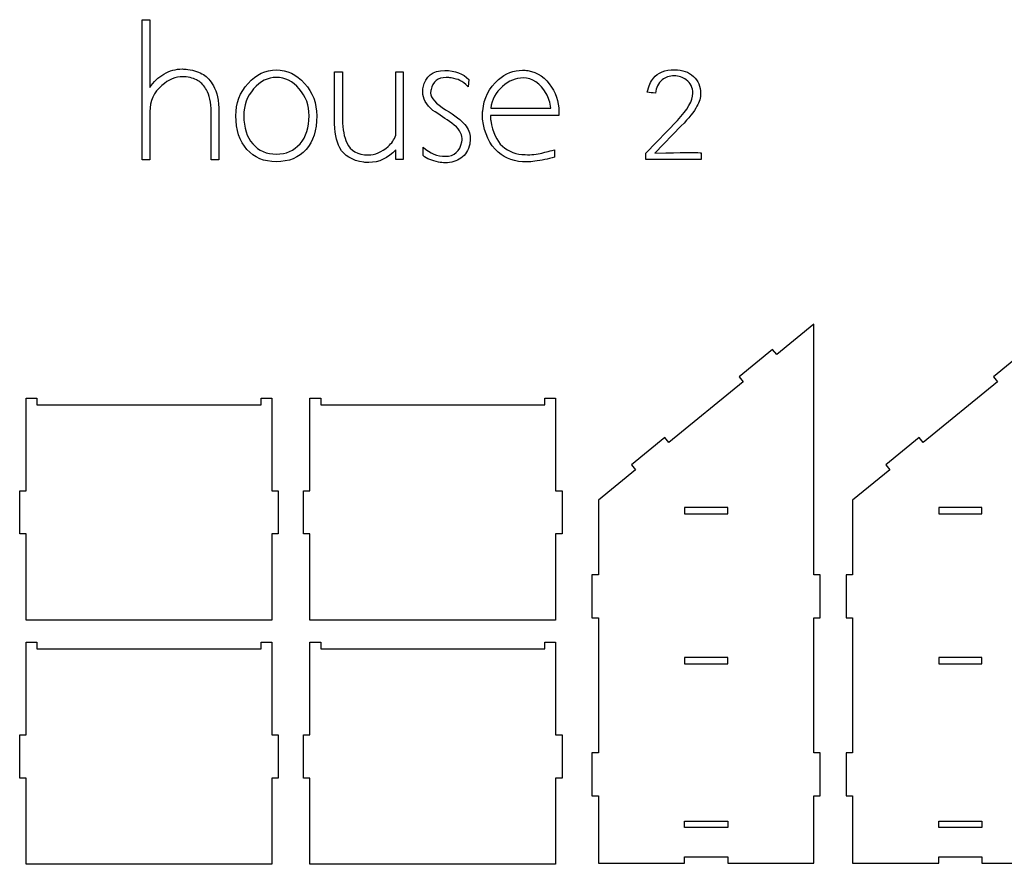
# Model space of a CAD drawing. Header units: centimetres. Extents: x -145 to 143, y -118 to 128.
# Tile 14 of 49: x -117 to -71, y -2 to 38. Entities that reach past the tile are written whole.
import ezdxf

# ---------------------------------------------------------------- set-up
doc = ezdxf.new("R2010")
doc.units = ezdxf.units.CM
doc.header["$MEASUREMENT"] = 0
doc.layers.add('Layer 1', color=7, linetype='Continuous')

msp = doc.modelspace()

# ---------------------------------------------------------------- linework, layer by layer
at = {"layer": 'Layer 1', "color": 250}
for points, knots in [([(-108.00253, 34.5523), (-108.13353, 34.7873), (-108.28753, 34.9603), (-108.46453, 35.0703), (-108.46453, 35.0703), (-108.64053, 35.1813), (-108.88453, 35.2593), (-109.19453, 35.3063), (-109.19453, 35.3063), (-109.27953, 35.3213), (-109.36153, 35.3283), (-109.44153, 35.3283), (-109.44153, 35.3283), (-109.73753, 35.3283), (-110.02453, 35.2483), (-110.30253, 35.0883), (-110.30253, 35.0883), (-110.55653, 34.9373), (-110.77253, 34.7333), (-110.95153, 34.4743), (-110.95153, 34.4743), (-110.95153, 34.4743), (-110.95153, 37.6143), (-110.95153, 37.6143), (-110.95153, 37.6143), (-110.95153, 37.6143), (-111.30453, 37.6143), (-111.30453, 37.6143), (-111.30453, 37.6143), (-111.30453, 37.6143), (-111.30453, 31.1153), (-111.30453, 31.1153), (-111.30453, 31.1153), (-111.30453, 31.1153), (-110.95153, 31.1153), (-110.95153, 31.1153), (-110.95153, 31.1153), (-110.95153, 31.1153), (-110.95153, 33.3523), (-110.95153, 33.3523), (-110.95153, 33.3523), (-110.95153, 33.8373), (-110.76353, 34.2413), (-110.38653, 34.5663), (-110.38653, 34.5663), (-110.08153, 34.8343), (-109.75853, 34.9683), (-109.42053, 34.9683), (-109.42053, 34.9683), (-109.36353, 34.9683), (-109.30953, 34.9653), (-109.25753, 34.9613), (-109.25753, 34.9613), (-109.00353, 34.9183), (-108.81253, 34.8543), (-108.68253, 34.7673), (-108.68253, 34.7673), (-108.55353, 34.6803), (-108.43253, 34.5423), (-108.31953, 34.3543), (-108.31953, 34.3543), (-108.17853, 34.1193), (-108.10753, 33.7753), (-108.10753, 33.3243), (-108.10753, 33.3243), (-108.10753, 33.3243), (-108.10753, 33.3243), (-108.10753, 33.3243), (-108.10753, 33.3243), (-108.10753, 33.3243), (-108.10753, 31.1153), (-108.10753, 31.1153), (-108.10753, 31.1153), (-108.10753, 31.1153), (-107.74153, 31.1153), (-107.74153, 31.1153), (-107.74153, 31.1153), (-107.74153, 31.1153), (-107.74153, 33.3243), (-107.74153, 33.3243), (-107.74153, 33.3243), (-107.74153, 33.3243), (-107.74153, 33.3243), (-107.74153, 33.3243), (-107.74153, 33.3243), (-107.74553, 33.8603), (-107.83253, 34.2693), (-108.00253, 34.5523)], [0, 0, 0, 0, 0.04347826, 0.04347826, 0.04347826, 0.04347826, 0.08695652, 0.08695652, 0.08695652, 0.08695652, 0.13043478, 0.13043478, 0.13043478, 0.13043478, 0.17391304, 0.17391304, 0.17391304, 0.17391304, 0.2173913, 0.2173913, 0.2173913, 0.2173913, 0.26086957, 0.26086957, 0.26086957, 0.26086957, 0.30434783, 0.30434783, 0.30434783, 0.30434783, 0.34782609, 0.34782609, 0.34782609, 0.34782609, 0.39130435, 0.39130435, 0.39130435, 0.39130435, 0.43478261, 0.43478261, 0.43478261, 0.43478261, 0.47826087, 0.47826087, 0.47826087, 0.47826087, 0.52173913, 0.52173913, 0.52173913, 0.52173913, 0.56521739, 0.56521739, 0.56521739, 0.56521739, 0.60869565, 0.60869565, 0.60869565, 0.60869565, 0.65217391, 0.65217391, 0.65217391, 0.65217391, 0.69565217, 0.69565217, 0.69565217, 0.69565217, 0.73913043, 0.73913043, 0.73913043, 0.73913043, 0.7826087, 0.7826087, 0.7826087, 0.7826087, 0.82608696, 0.82608696, 0.82608696, 0.82608696, 0.86956522, 0.86956522, 0.86956522, 0.86956522, 0.91304348, 0.91304348, 0.91304348, 0.91304348, 1, 1, 1, 1]), ([(-105.08153, 35.2853), (-105.57453, 35.2853), (-106.01153, 35.0763), (-106.38953, 34.6573), (-106.38953, 34.6573), (-106.76853, 34.2393), (-106.95753, 33.7383), (-106.95753, 33.1553), (-106.95753, 33.1553), (-106.95753, 32.4963), (-106.78653, 31.9763), (-106.44253, 31.5953), (-106.44253, 31.5953), (-106.09953, 31.2143), (-105.64553, 31.0243), (-105.08153, 31.0243), (-105.08153, 31.0243), (-104.49353, 31.0243), (-104.03353, 31.2123), (-103.70153, 31.5883), (-103.70153, 31.5883), (-103.37053, 31.9653), (-103.20453, 32.4873), (-103.20453, 33.1553), (-103.20453, 33.1553), (-103.20453, 33.7383), (-103.39253, 34.2393), (-103.76853, 34.6573), (-103.76853, 34.6573), (-104.14553, 35.0763), (-104.58253, 35.2853), (-105.08153, 35.2853)], [0, 0, 0, 0, 0.11111111, 0.11111111, 0.11111111, 0.11111111, 0.22222222, 0.22222222, 0.22222222, 0.22222222, 0.33333333, 0.33333333, 0.33333333, 0.33333333, 0.44444444, 0.44444444, 0.44444444, 0.44444444, 0.55555556, 0.55555556, 0.55555556, 0.55555556, 0.66666667, 0.66666667, 0.66666667, 0.66666667, 0.77777778, 0.77777778, 0.77777778, 0.77777778, 1, 1, 1, 1]), ([(-99.53553, 35.1943), (-99.53553, 35.1943), (-99.53553, 32.2583), (-99.53553, 32.2583), (-99.53553, 32.2583), (-99.61053, 32.0523), (-99.72853, 31.8773), (-99.88853, 31.7363), (-99.88853, 31.7363), (-100.18953, 31.4733), (-100.49953, 31.3413), (-100.81953, 31.3413), (-100.81953, 31.3413), (-101.30353, 31.3413), (-101.63353, 31.5273), (-101.80753, 31.8993), (-101.80753, 31.8993), (-101.93453, 32.1713), (-102.00253, 32.5313), (-102.01153, 32.9783), (-102.01153, 32.9783), (-102.01153, 32.9783), (-102.01153, 35.1943), (-102.01153, 35.1943), (-102.01153, 35.1943), (-102.01153, 35.1943), (-102.37853, 35.1943), (-102.37853, 35.1943), (-102.37853, 35.1943), (-102.37853, 35.1943), (-102.37853, 32.9853), (-102.37853, 32.9853), (-102.37853, 32.9853), (-102.37853, 32.4213), (-102.29653, 31.9813), (-102.13153, 31.6663), (-102.13153, 31.6663), (-101.93953, 31.3043), (-101.56953, 31.0833), (-101.02453, 31.0033), (-101.02453, 31.0033), (-100.94853, 30.9933), (-100.87153, 30.9883), (-100.79153, 30.9883), (-100.79153, 30.9883), (-100.31153, 30.9883), (-99.89253, 31.1863), (-99.53553, 31.5813), (-99.53553, 31.5813), (-99.53553, 31.5813), (-99.53553, 31.1233), (-99.53553, 31.1233), (-99.53553, 31.1233), (-99.53553, 31.1233), (-99.18953, 31.1233), (-99.18953, 31.1233), (-99.18953, 31.1233), (-99.18953, 31.1233), (-99.18953, 35.1943), (-99.18953, 35.1943), (-99.18953, 35.1943), (-99.18953, 35.1943), (-99.53553, 35.1943), (-99.53553, 35.1943)], [0, 0, 0, 0, 0.05882353, 0.05882353, 0.05882353, 0.05882353, 0.11764706, 0.11764706, 0.11764706, 0.11764706, 0.17647059, 0.17647059, 0.17647059, 0.17647059, 0.23529412, 0.23529412, 0.23529412, 0.23529412, 0.29411765, 0.29411765, 0.29411765, 0.29411765, 0.35294118, 0.35294118, 0.35294118, 0.35294118, 0.41176471, 0.41176471, 0.41176471, 0.41176471, 0.47058824, 0.47058824, 0.47058824, 0.47058824, 0.52941176, 0.52941176, 0.52941176, 0.52941176, 0.58823529, 0.58823529, 0.58823529, 0.58823529, 0.64705882, 0.64705882, 0.64705882, 0.64705882, 0.70588235, 0.70588235, 0.70588235, 0.70588235, 0.76470588, 0.76470588, 0.76470588, 0.76470588, 0.82352941, 0.82352941, 0.82352941, 0.82352941, 0.88235294, 0.88235294, 0.88235294, 0.88235294, 1, 1, 1, 1]), ([(-97.22153, 33.4373), (-97.68653, 33.7193), (-97.91953, 33.9783), (-97.91953, 34.2133), (-97.91953, 34.2133), (-97.91953, 34.2553), (-97.91253, 34.3073), (-97.89853, 34.3683), (-97.89853, 34.3683), (-97.82353, 34.7443), (-97.58853, 34.9333), (-97.19253, 34.9333), (-97.19253, 34.9333), (-97.12253, 34.9333), (-97.04453, 34.9253), (-96.96053, 34.9113), (-96.96053, 34.9113), (-96.78653, 34.8833), (-96.65453, 34.8463), (-96.56553, 34.7983), (-96.56553, 34.7983), (-96.45253, 34.7473), (-96.32253, 34.6483), (-96.17653, 34.5023), (-96.17653, 34.5023), (-96.17653, 34.5023), (-96.14153, 34.8343), (-96.14153, 34.8343), (-96.14153, 34.8343), (-96.41453, 35.1163), (-96.78853, 35.2573), (-97.26353, 35.2573), (-97.26353, 35.2573), (-97.82753, 35.2573), (-98.16153, 34.9943), (-98.26553, 34.4673), (-98.26553, 34.4673), (-98.27953, 34.3923), (-98.28653, 34.3213), (-98.28653, 34.2553), (-98.28653, 34.2553), (-98.28653, 33.9493), (-98.12853, 33.6673), (-97.81353, 33.4093), (-97.81353, 33.4093), (-97.51753, 33.2113), (-97.22353, 33.0133), (-96.93153, 32.8163), (-96.93153, 32.8163), (-96.61653, 32.5813), (-96.45953, 32.3413), (-96.45953, 32.0963), (-96.45953, 32.0963), (-96.45953, 32.0493), (-96.46353, 32.0023), (-96.47353, 31.9553), (-96.47353, 31.9553), (-96.55753, 31.5043), (-96.81153, 31.2783), (-97.23553, 31.2783), (-97.23553, 31.2783), (-97.60653, 31.2783), (-97.94753, 31.4173), (-98.25853, 31.6943), (-98.25853, 31.6943), (-98.25853, 31.6943), (-98.27253, 31.3063), (-98.27253, 31.3063), (-98.27253, 31.3063), (-98.08953, 31.1653), (-97.84953, 31.0663), (-97.55253, 31.0103), (-97.55253, 31.0103), (-97.44953, 30.9863), (-97.34553, 30.9743), (-97.24253, 30.9743), (-97.24253, 30.9743), (-96.95553, 30.9743), (-96.71353, 31.0473), (-96.51553, 31.1933), (-96.51553, 31.1933), (-96.29953, 31.3443), (-96.16253, 31.5603), (-96.10653, 31.8423), (-96.10653, 31.8423), (-96.08753, 31.9463), (-96.07853, 32.0403), (-96.07853, 32.1243), (-96.07853, 32.1243), (-96.07853, 32.3463), (-96.16053, 32.5523), (-96.32553, 32.7453), (-96.32553, 32.7453), (-96.48953, 32.9383), (-96.78853, 33.1693), (-97.22153, 33.4373)], [0, 0, 0, 0, 0.04, 0.04, 0.04, 0.04, 0.08, 0.08, 0.08, 0.08, 0.12, 0.12, 0.12, 0.12, 0.16, 0.16, 0.16, 0.16, 0.2, 0.2, 0.2, 0.2, 0.24, 0.24, 0.24, 0.24, 0.28, 0.28, 0.28, 0.28, 0.32, 0.32, 0.32, 0.32, 0.36, 0.36, 0.36, 0.36, 0.4, 0.4, 0.4, 0.4, 0.44, 0.44, 0.44, 0.44, 0.48, 0.48, 0.48, 0.48, 0.52, 0.52, 0.52, 0.52, 0.56, 0.56, 0.56, 0.56, 0.6, 0.6, 0.6, 0.6, 0.64, 0.64, 0.64, 0.64, 0.68, 0.68, 0.68, 0.68, 0.72, 0.72, 0.72, 0.72, 0.76, 0.76, 0.76, 0.76, 0.8, 0.8, 0.8, 0.8, 0.84, 0.84, 0.84, 0.84, 0.88, 0.88, 0.88, 0.88, 0.92, 0.92, 0.92, 0.92, 1, 1, 1, 1]), ([(-91.96453, 33.1623), (-91.94553, 33.6553), (-92.05853, 34.0983), (-92.30353, 34.4883), (-92.30353, 34.4883), (-92.57653, 34.9213), (-92.94353, 35.1753), (-93.40453, 35.2503), (-93.40453, 35.2503), (-93.48853, 35.2643), (-93.57153, 35.2713), (-93.65153, 35.2713), (-93.65153, 35.2713), (-94.06953, 35.2713), (-94.44353, 35.1253), (-94.77253, 34.8343), (-94.77253, 34.8343), (-95.21053, 34.4533), (-95.45253, 33.9713), (-95.49953, 33.3873), (-95.49953, 33.3873), (-95.50453, 33.3593), (-95.50653, 33.3293), (-95.50653, 33.2963), (-95.50653, 33.2963), (-95.50653, 33.2533), (-95.50653, 33.2023), (-95.50653, 33.1403), (-95.50653, 33.1403), (-95.50653, 33.1403), (-95.50653, 32.9923), (-95.50653, 32.9923), (-95.50653, 32.9923), (-95.42653, 32.3293), (-95.18653, 31.8213), (-94.78753, 31.4683), (-94.78753, 31.4683), (-94.43853, 31.1633), (-93.99453, 31.0123), (-93.45353, 31.0173), (-93.45353, 31.0173), (-93.33553, 31.0213), (-93.21353, 31.0313), (-93.08653, 31.0453), (-93.08653, 31.0453), (-92.77653, 31.0833), (-92.47053, 31.1463), (-92.16953, 31.2353), (-92.16953, 31.2353), (-92.16953, 31.2213), (-92.16953, 31.2503), (-92.16953, 31.3203), (-92.16953, 31.3203), (-92.16953, 31.3913), (-92.16953, 31.4783), (-92.16953, 31.5813), (-92.16953, 31.5813), (-92.47553, 31.4963), (-92.67053, 31.4453), (-92.75553, 31.4263), (-92.75553, 31.4263), (-92.98553, 31.3653), (-93.24453, 31.3413), (-93.53153, 31.3553), (-93.53153, 31.3553), (-93.93553, 31.3553), (-94.28853, 31.4873), (-94.58953, 31.7503), (-94.58953, 31.7503), (-94.85753, 31.9863), (-95.03653, 32.3813), (-95.12553, 32.9363), (-95.12553, 32.9363), (-95.13953, 33.0063), (-95.14653, 33.0703), (-95.14653, 33.1263), (-95.14653, 33.1263), (-95.14653, 33.1263), (-95.14653, 33.1623), (-95.14653, 33.1623), (-95.14653, 33.1623), (-95.14653, 33.1623), (-91.96453, 33.1623), (-91.96453, 33.1623)], [0, 0, 0, 0, 0.04545455, 0.04545455, 0.04545455, 0.04545455, 0.09090909, 0.09090909, 0.09090909, 0.09090909, 0.13636364, 0.13636364, 0.13636364, 0.13636364, 0.18181818, 0.18181818, 0.18181818, 0.18181818, 0.22727273, 0.22727273, 0.22727273, 0.22727273, 0.27272727, 0.27272727, 0.27272727, 0.27272727, 0.31818182, 0.31818182, 0.31818182, 0.31818182, 0.36363636, 0.36363636, 0.36363636, 0.36363636, 0.40909091, 0.40909091, 0.40909091, 0.40909091, 0.45454545, 0.45454545, 0.45454545, 0.45454545, 0.5, 0.5, 0.5, 0.5, 0.54545455, 0.54545455, 0.54545455, 0.54545455, 0.59090909, 0.59090909, 0.59090909, 0.59090909, 0.63636364, 0.63636364, 0.63636364, 0.63636364, 0.68181818, 0.68181818, 0.68181818, 0.68181818, 0.72727273, 0.72727273, 0.72727273, 0.72727273, 0.77272727, 0.77272727, 0.77272727, 0.77272727, 0.81818182, 0.81818182, 0.81818182, 0.81818182, 0.86363636, 0.86363636, 0.86363636, 0.86363636, 0.90909091, 0.90909091, 0.90909091, 0.90909091, 1, 1, 1, 1]), ([(-87.48453, 34.2063), (-87.45653, 34.4653), (-87.35253, 34.6693), (-87.17453, 34.8203), (-87.17453, 34.8203), (-87.01853, 34.9473), (-86.83353, 35.0103), (-86.61653, 35.0103), (-86.61653, 35.0103), (-86.40553, 35.0103), (-86.21653, 34.9493), (-86.05253, 34.8273), (-86.05253, 34.8273), (-85.84953, 34.6763), (-85.74853, 34.4673), (-85.74853, 34.1993), (-85.74853, 34.1993), (-85.74853, 33.8603), (-85.98853, 33.4413), (-86.46853, 32.9433), (-86.46853, 32.9433), (-86.46853, 32.9433), (-87.92953, 31.4193), (-87.92953, 31.4193), (-87.92953, 31.4193), (-87.92953, 31.4193), (-87.92953, 31.1233), (-87.92953, 31.1233), (-87.92953, 31.1233), (-87.92953, 31.1233), (-85.36053, 31.1233), (-85.36053, 31.1233), (-85.36053, 31.1233), (-85.36053, 31.1233), (-85.36053, 31.4333), (-85.36053, 31.4333), (-85.36053, 31.4333), (-85.45053, 31.4573), (-85.99553, 31.4573), (-86.99753, 31.4333), (-86.99753, 31.4333), (-86.99753, 31.4333), (-87.51253, 31.4193), (-87.51253, 31.4193), (-87.51253, 31.4193), (-87.51253, 31.4193), (-86.28553, 32.6893), (-86.28553, 32.6893), (-86.28553, 32.6893), (-85.93653, 33.0463), (-85.69453, 33.3503), (-85.55853, 33.5993), (-85.55853, 33.5993), (-85.44553, 33.7973), (-85.38953, 33.9973), (-85.38953, 34.1993), (-85.38953, 34.1993), (-85.38953, 34.5193), (-85.50053, 34.7813), (-85.72453, 34.9853), (-85.72453, 34.9853), (-85.94753, 35.1903), (-86.23853, 35.2923), (-86.59553, 35.2923), (-86.59553, 35.2923), (-87.03753, 35.2923), (-87.36653, 35.1613), (-87.58353, 34.8973), (-87.58353, 34.8973), (-87.70553, 34.7513), (-87.80253, 34.5353), (-87.87253, 34.2483), (-87.87253, 34.2483), (-87.75053, 34.2343), (-87.62053, 34.2203), (-87.48453, 34.2063)], [0, 0, 0, 0, 0.05, 0.05, 0.05, 0.05, 0.1, 0.1, 0.1, 0.1, 0.15, 0.15, 0.15, 0.15, 0.2, 0.2, 0.2, 0.2, 0.25, 0.25, 0.25, 0.25, 0.3, 0.3, 0.3, 0.3, 0.35, 0.35, 0.35, 0.35, 0.4, 0.4, 0.4, 0.4, 0.45, 0.45, 0.45, 0.45, 0.5, 0.5, 0.5, 0.5, 0.55, 0.55, 0.55, 0.55, 0.6, 0.6, 0.6, 0.6, 0.65, 0.65, 0.65, 0.65, 0.7, 0.7, 0.7, 0.7, 0.75, 0.75, 0.75, 0.75, 0.8, 0.8, 0.8, 0.8, 0.85, 0.85, 0.85, 0.85, 0.9, 0.9, 0.9, 0.9, 1, 1, 1, 1]), ([(-105.07453, 31.3773), (-105.53053, 31.3773), (-105.89753, 31.5353), (-106.17453, 31.8533), (-106.17453, 31.8533), (-106.45253, 32.1703), (-106.59053, 32.6043), (-106.59053, 33.1553), (-106.59053, 33.1553), (-106.59053, 33.6393), (-106.43853, 34.0563), (-106.13253, 34.4073), (-106.13253, 34.4073), (-105.82653, 34.7573), (-105.47353, 34.9333), (-105.07453, 34.9333), (-105.07453, 34.9333), (-104.67453, 34.9333), (-104.32153, 34.7573), (-104.01553, 34.4073), (-104.01553, 34.4073), (-103.70953, 34.0563), (-103.55753, 33.6393), (-103.55753, 33.1553), (-103.55753, 33.1553), (-103.55753, 32.6143), (-103.69853, 32.1823), (-103.98053, 31.8603), (-103.98053, 31.8603), (-104.26253, 31.5383), (-104.62753, 31.3773), (-105.07453, 31.3773)], [0, 0, 0, 0, 0.11111111, 0.11111111, 0.11111111, 0.11111111, 0.22222222, 0.22222222, 0.22222222, 0.22222222, 0.33333333, 0.33333333, 0.33333333, 0.33333333, 0.44444444, 0.44444444, 0.44444444, 0.44444444, 0.55555556, 0.55555556, 0.55555556, 0.55555556, 0.66666667, 0.66666667, 0.66666667, 0.66666667, 0.77777778, 0.77777778, 0.77777778, 0.77777778, 1, 1, 1, 1]), ([(-94.58953, 34.5143), (-94.28853, 34.7793), (-93.96853, 34.9113), (-93.62953, 34.9113), (-93.62953, 34.9113), (-93.19253, 34.9113), (-92.83453, 34.6703), (-92.55753, 34.1883), (-92.55753, 34.1883), (-92.43953, 33.9943), (-92.36653, 33.7673), (-92.33853, 33.5073), (-92.33853, 33.5073), (-92.33853, 33.5073), (-95.13253, 33.5073), (-95.13253, 33.5073), (-95.13253, 33.5073), (-95.07153, 33.9143), (-94.89053, 34.2493), (-94.58953, 34.5143)], [0, 0, 0, 0, 0.16666667, 0.16666667, 0.16666667, 0.16666667, 0.33333333, 0.33333333, 0.33333333, 0.33333333, 0.5, 0.5, 0.5, 0.5, 0.66666667, 0.66666667, 0.66666667, 0.66666667, 1, 1, 1, 1])]:
    msp.add_open_spline(points, degree=3, knots=knots, dxfattribs=at)
at = {"layer": 'Layer 1', "lineweight": 25}
for points, knots in [([(-83.40853, 20.8103), (-83.40853, 20.8103), (-83.59753, 21.0433), (-83.59753, 21.0433), (-83.59753, 21.0433), (-83.59753, 21.0433), (-82.04853, 22.3073), (-82.04853, 22.3073), (-82.04853, 22.3073), (-82.04853, 22.3073), (-81.85853, 22.0753), (-81.85853, 22.0753), (-81.85853, 22.0753), (-81.85853, 22.0753), (-80.13353, 23.4833), (-80.13353, 23.4833), (-80.13353, 23.4833), (-80.13353, 23.4833), (-80.13353, 11.8583), (-80.13353, 11.8583), (-80.13353, 11.8583), (-80.13353, 11.8583), (-79.83353, 11.8583), (-79.83353, 11.8583), (-79.83353, 11.8583), (-79.83353, 11.8583), (-79.83353, 9.8583), (-79.83353, 9.8583), (-79.83353, 9.8583), (-79.83353, 9.8583), (-80.13353, 9.8583), (-80.13353, 9.8583), (-80.13353, 9.8583), (-80.13353, 9.8583), (-80.13353, 3.6083), (-80.13353, 3.6083), (-80.13353, 3.6083), (-80.13353, 3.6083), (-79.83353, 3.6083), (-79.83353, 3.6083), (-79.83353, 3.6083), (-79.83353, 3.6083), (-79.83353, 1.6083), (-79.83353, 1.6083), (-79.83353, 1.6083), (-79.83353, 1.6083), (-80.13353, 1.6083), (-80.13353, 1.6083), (-80.13353, 1.6083), (-80.13353, 1.6083), (-80.13353, -1.5167), (-80.13353, -1.5167), (-80.13353, -1.5167), (-80.13353, -1.5167), (-84.13353, -1.5167), (-84.13353, -1.5167), (-84.13353, -1.5167), (-84.13353, -1.5167), (-84.13353, -1.2167), (-84.13353, -1.2167), (-84.13353, -1.2167), (-84.13353, -1.2167), (-86.13353, -1.2167), (-86.13353, -1.2167), (-86.13353, -1.2167), (-86.13353, -1.2167), (-86.13353, -1.5167), (-86.13353, -1.5167), (-86.13353, -1.5167), (-86.13353, -1.5167), (-90.13353, -1.5167), (-90.13353, -1.5167), (-90.13353, -1.5167), (-90.13353, -1.5167), (-90.13353, 1.6083), (-90.13353, 1.6083), (-90.13353, 1.6083), (-90.13353, 1.6083), (-90.43353, 1.6083), (-90.43353, 1.6083), (-90.43353, 1.6083), (-90.43353, 1.6083), (-90.43353, 3.6083), (-90.43353, 3.6083), (-90.43353, 3.6083), (-90.43353, 3.6083), (-90.13353, 3.6083), (-90.13353, 3.6083), (-90.13353, 3.6083), (-90.13353, 3.6083), (-90.13353, 9.8583), (-90.13353, 9.8583), (-90.13353, 9.8583), (-90.13353, 9.8583), (-90.43353, 9.8583), (-90.43353, 9.8583), (-90.43353, 9.8583), (-90.43353, 9.8583), (-90.43353, 11.8583), (-90.43353, 11.8583), (-90.43353, 11.8583), (-90.43353, 11.8583), (-90.13353, 11.8583), (-90.13353, 11.8583), (-90.13353, 11.8583), (-90.13353, 11.8583), (-90.13353, 15.3233), (-90.13353, 15.3233), (-90.13353, 15.3233), (-90.13353, 15.3233), (-88.40853, 16.7303), (-88.40853, 16.7303), (-88.40853, 16.7303), (-88.40853, 16.7303), (-88.59753, 16.9633), (-88.59753, 16.9633), (-88.59753, 16.9633), (-88.59753, 16.9633), (-87.04853, 18.2273), (-87.04853, 18.2273), (-87.04853, 18.2273), (-87.04853, 18.2273), (-86.85853, 17.9953), (-86.85853, 17.9953), (-86.85853, 17.9953), (-86.85853, 17.9953), (-83.40853, 20.8103), (-83.40853, 20.8103)], [0, 0, 0, 0, 0.03030303, 0.03030303, 0.03030303, 0.03030303, 0.06060606, 0.06060606, 0.06060606, 0.06060606, 0.09090909, 0.09090909, 0.09090909, 0.09090909, 0.12121212, 0.12121212, 0.12121212, 0.12121212, 0.15151515, 0.15151515, 0.15151515, 0.15151515, 0.18181818, 0.18181818, 0.18181818, 0.18181818, 0.21212121, 0.21212121, 0.21212121, 0.21212121, 0.24242424, 0.24242424, 0.24242424, 0.24242424, 0.27272727, 0.27272727, 0.27272727, 0.27272727, 0.3030303, 0.3030303, 0.3030303, 0.3030303, 0.33333333, 0.33333333, 0.33333333, 0.33333333, 0.36363636, 0.36363636, 0.36363636, 0.36363636, 0.39393939, 0.39393939, 0.39393939, 0.39393939, 0.42424242, 0.42424242, 0.42424242, 0.42424242, 0.45454545, 0.45454545, 0.45454545, 0.45454545, 0.48484848, 0.48484848, 0.48484848, 0.48484848, 0.51515152, 0.51515152, 0.51515152, 0.51515152, 0.54545455, 0.54545455, 0.54545455, 0.54545455, 0.57575758, 0.57575758, 0.57575758, 0.57575758, 0.60606061, 0.60606061, 0.60606061, 0.60606061, 0.63636364, 0.63636364, 0.63636364, 0.63636364, 0.66666667, 0.66666667, 0.66666667, 0.66666667, 0.6969697, 0.6969697, 0.6969697, 0.6969697, 0.72727273, 0.72727273, 0.72727273, 0.72727273, 0.75757576, 0.75757576, 0.75757576, 0.75757576, 0.78787879, 0.78787879, 0.78787879, 0.78787879, 0.81818182, 0.81818182, 0.81818182, 0.81818182, 0.84848485, 0.84848485, 0.84848485, 0.84848485, 0.87878788, 0.87878788, 0.87878788, 0.87878788, 0.90909091, 0.90909091, 0.90909091, 0.90909091, 0.93939394, 0.93939394, 0.93939394, 0.93939394, 1, 1, 1, 1]), ([(-71.60853, 20.8103), (-71.60853, 20.8103), (-71.79753, 21.0433), (-71.79753, 21.0433), (-71.79753, 21.0433), (-71.79753, 21.0433), (-70.24853, 22.3073), (-70.24853, 22.3073), (-70.24853, 22.3073), (-70.24853, 22.3073), (-70.05853, 22.0753), (-70.05853, 22.0753), (-70.05853, 22.0753), (-70.05853, 22.0753), (-68.33353, 23.4833), (-68.33353, 23.4833), (-68.33353, 23.4833), (-68.33353, 23.4833), (-68.33353, 11.8583), (-68.33353, 11.8583), (-68.33353, 11.8583), (-68.33353, 11.8583), (-68.03353, 11.8583), (-68.03353, 11.8583), (-68.03353, 11.8583), (-68.03353, 11.8583), (-68.03353, 9.8583), (-68.03353, 9.8583), (-68.03353, 9.8583), (-68.03353, 9.8583), (-68.33353, 9.8583), (-68.33353, 9.8583), (-68.33353, 9.8583), (-68.33353, 9.8583), (-68.33353, 3.6083), (-68.33353, 3.6083), (-68.33353, 3.6083), (-68.33353, 3.6083), (-68.03353, 3.6083), (-68.03353, 3.6083), (-68.03353, 3.6083), (-68.03353, 3.6083), (-68.03353, 1.6083), (-68.03353, 1.6083), (-68.03353, 1.6083), (-68.03353, 1.6083), (-68.33353, 1.6083), (-68.33353, 1.6083), (-68.33353, 1.6083), (-68.33353, 1.6083), (-68.33353, -1.5167), (-68.33353, -1.5167), (-68.33353, -1.5167), (-68.33353, -1.5167), (-72.33353, -1.5167), (-72.33353, -1.5167), (-72.33353, -1.5167), (-72.33353, -1.5167), (-72.33353, -1.2167), (-72.33353, -1.2167), (-72.33353, -1.2167), (-72.33353, -1.2167), (-74.33353, -1.2167), (-74.33353, -1.2167), (-74.33353, -1.2167), (-74.33353, -1.2167), (-74.33353, -1.5167), (-74.33353, -1.5167), (-74.33353, -1.5167), (-74.33353, -1.5167), (-78.33353, -1.5167), (-78.33353, -1.5167), (-78.33353, -1.5167), (-78.33353, -1.5167), (-78.33353, 1.6083), (-78.33353, 1.6083), (-78.33353, 1.6083), (-78.33353, 1.6083), (-78.63353, 1.6083), (-78.63353, 1.6083), (-78.63353, 1.6083), (-78.63353, 1.6083), (-78.63353, 3.6083), (-78.63353, 3.6083), (-78.63353, 3.6083), (-78.63353, 3.6083), (-78.33353, 3.6083), (-78.33353, 3.6083), (-78.33353, 3.6083), (-78.33353, 3.6083), (-78.33353, 9.8583), (-78.33353, 9.8583), (-78.33353, 9.8583), (-78.33353, 9.8583), (-78.63353, 9.8583), (-78.63353, 9.8583), (-78.63353, 9.8583), (-78.63353, 9.8583), (-78.63353, 11.8583), (-78.63353, 11.8583), (-78.63353, 11.8583), (-78.63353, 11.8583), (-78.33353, 11.8583), (-78.33353, 11.8583), (-78.33353, 11.8583), (-78.33353, 11.8583), (-78.33353, 15.3233), (-78.33353, 15.3233), (-78.33353, 15.3233), (-78.33353, 15.3233), (-76.60853, 16.7303), (-76.60853, 16.7303), (-76.60853, 16.7303), (-76.60853, 16.7303), (-76.79753, 16.9633), (-76.79753, 16.9633), (-76.79753, 16.9633), (-76.79753, 16.9633), (-75.24853, 18.2273), (-75.24853, 18.2273), (-75.24853, 18.2273), (-75.24853, 18.2273), (-75.05853, 17.9953), (-75.05853, 17.9953), (-75.05853, 17.9953), (-75.05853, 17.9953), (-71.60853, 20.8103), (-71.60853, 20.8103)], [0, 0, 0, 0, 0.03030303, 0.03030303, 0.03030303, 0.03030303, 0.06060606, 0.06060606, 0.06060606, 0.06060606, 0.09090909, 0.09090909, 0.09090909, 0.09090909, 0.12121212, 0.12121212, 0.12121212, 0.12121212, 0.15151515, 0.15151515, 0.15151515, 0.15151515, 0.18181818, 0.18181818, 0.18181818, 0.18181818, 0.21212121, 0.21212121, 0.21212121, 0.21212121, 0.24242424, 0.24242424, 0.24242424, 0.24242424, 0.27272727, 0.27272727, 0.27272727, 0.27272727, 0.3030303, 0.3030303, 0.3030303, 0.3030303, 0.33333333, 0.33333333, 0.33333333, 0.33333333, 0.36363636, 0.36363636, 0.36363636, 0.36363636, 0.39393939, 0.39393939, 0.39393939, 0.39393939, 0.42424242, 0.42424242, 0.42424242, 0.42424242, 0.45454545, 0.45454545, 0.45454545, 0.45454545, 0.48484848, 0.48484848, 0.48484848, 0.48484848, 0.51515152, 0.51515152, 0.51515152, 0.51515152, 0.54545455, 0.54545455, 0.54545455, 0.54545455, 0.57575758, 0.57575758, 0.57575758, 0.57575758, 0.60606061, 0.60606061, 0.60606061, 0.60606061, 0.63636364, 0.63636364, 0.63636364, 0.63636364, 0.66666667, 0.66666667, 0.66666667, 0.66666667, 0.6969697, 0.6969697, 0.6969697, 0.6969697, 0.72727273, 0.72727273, 0.72727273, 0.72727273, 0.75757576, 0.75757576, 0.75757576, 0.75757576, 0.78787879, 0.78787879, 0.78787879, 0.78787879, 0.81818182, 0.81818182, 0.81818182, 0.81818182, 0.84848485, 0.84848485, 0.84848485, 0.84848485, 0.87878788, 0.87878788, 0.87878788, 0.87878788, 0.90909091, 0.90909091, 0.90909091, 0.90909091, 0.93939394, 0.93939394, 0.93939394, 0.93939394, 1, 1, 1, 1]), ([(-105.29053, 13.7543), (-105.29053, 13.7543), (-104.99053, 13.7543), (-104.99053, 13.7543), (-104.99053, 13.7543), (-104.99053, 13.7543), (-104.99053, 15.7543), (-104.99053, 15.7543), (-104.99053, 15.7543), (-104.99053, 15.7543), (-105.29053, 15.7543), (-105.29053, 15.7543), (-105.29053, 15.7543), (-105.29053, 15.7543), (-105.29053, 20.0543), (-105.29053, 20.0543), (-105.29053, 20.0543), (-105.29053, 20.0543), (-105.79053, 20.0543), (-105.79053, 20.0543), (-105.79053, 20.0543), (-105.79053, 20.0543), (-105.79053, 19.7543), (-105.79053, 19.7543), (-105.79053, 19.7543), (-105.79053, 19.7543), (-116.19053, 19.7543), (-116.19053, 19.7543), (-116.19053, 19.7543), (-116.19053, 19.7543), (-116.19053, 20.0543), (-116.19053, 20.0543), (-116.19053, 20.0543), (-116.19053, 20.0543), (-116.69053, 20.0543), (-116.69053, 20.0543), (-116.69053, 20.0543), (-116.69053, 20.0543), (-116.69053, 15.7543), (-116.69053, 15.7543), (-116.69053, 15.7543), (-116.69053, 15.7543), (-116.99053, 15.7543), (-116.99053, 15.7543), (-116.99053, 15.7543), (-116.99053, 15.7543), (-116.99053, 13.7543), (-116.99053, 13.7543), (-116.99053, 13.7543), (-116.99053, 13.7543), (-116.69053, 13.7543), (-116.69053, 13.7543), (-116.69053, 13.7543), (-116.69053, 13.7543), (-116.69053, 9.7543), (-116.69053, 9.7543), (-116.69053, 9.7543), (-116.69053, 9.7543), (-105.29053, 9.7543), (-105.29053, 9.7543), (-105.29053, 9.7543), (-105.29053, 9.7543), (-105.29053, 13.7543), (-105.29053, 13.7543)], [0, 0, 0, 0, 0.05882353, 0.05882353, 0.05882353, 0.05882353, 0.11764706, 0.11764706, 0.11764706, 0.11764706, 0.17647059, 0.17647059, 0.17647059, 0.17647059, 0.23529412, 0.23529412, 0.23529412, 0.23529412, 0.29411765, 0.29411765, 0.29411765, 0.29411765, 0.35294118, 0.35294118, 0.35294118, 0.35294118, 0.41176471, 0.41176471, 0.41176471, 0.41176471, 0.47058824, 0.47058824, 0.47058824, 0.47058824, 0.52941176, 0.52941176, 0.52941176, 0.52941176, 0.58823529, 0.58823529, 0.58823529, 0.58823529, 0.64705882, 0.64705882, 0.64705882, 0.64705882, 0.70588235, 0.70588235, 0.70588235, 0.70588235, 0.76470588, 0.76470588, 0.76470588, 0.76470588, 0.82352941, 0.82352941, 0.82352941, 0.82352941, 0.88235294, 0.88235294, 0.88235294, 0.88235294, 1, 1, 1, 1]), ([(-92.12153, 13.7543), (-92.12153, 13.7543), (-91.82153, 13.7543), (-91.82153, 13.7543), (-91.82153, 13.7543), (-91.82153, 13.7543), (-91.82153, 15.7543), (-91.82153, 15.7543), (-91.82153, 15.7543), (-91.82153, 15.7543), (-92.12153, 15.7543), (-92.12153, 15.7543), (-92.12153, 15.7543), (-92.12153, 15.7543), (-92.12153, 20.0543), (-92.12153, 20.0543), (-92.12153, 20.0543), (-92.12153, 20.0543), (-92.62153, 20.0543), (-92.62153, 20.0543), (-92.62153, 20.0543), (-92.62153, 20.0543), (-92.62153, 19.7543), (-92.62153, 19.7543), (-92.62153, 19.7543), (-92.62153, 19.7543), (-103.02153, 19.7543), (-103.02153, 19.7543), (-103.02153, 19.7543), (-103.02153, 19.7543), (-103.02153, 20.0543), (-103.02153, 20.0543), (-103.02153, 20.0543), (-103.02153, 20.0543), (-103.52153, 20.0543), (-103.52153, 20.0543), (-103.52153, 20.0543), (-103.52153, 20.0543), (-103.52153, 15.7543), (-103.52153, 15.7543), (-103.52153, 15.7543), (-103.52153, 15.7543), (-103.82153, 15.7543), (-103.82153, 15.7543), (-103.82153, 15.7543), (-103.82153, 15.7543), (-103.82153, 13.7543), (-103.82153, 13.7543), (-103.82153, 13.7543), (-103.82153, 13.7543), (-103.52153, 13.7543), (-103.52153, 13.7543), (-103.52153, 13.7543), (-103.52153, 13.7543), (-103.52153, 9.7543), (-103.52153, 9.7543), (-103.52153, 9.7543), (-103.52153, 9.7543), (-92.12153, 9.7543), (-92.12153, 9.7543), (-92.12153, 9.7543), (-92.12153, 9.7543), (-92.12153, 13.7543), (-92.12153, 13.7543)], [0, 0, 0, 0, 0.05882353, 0.05882353, 0.05882353, 0.05882353, 0.11764706, 0.11764706, 0.11764706, 0.11764706, 0.17647059, 0.17647059, 0.17647059, 0.17647059, 0.23529412, 0.23529412, 0.23529412, 0.23529412, 0.29411765, 0.29411765, 0.29411765, 0.29411765, 0.35294118, 0.35294118, 0.35294118, 0.35294118, 0.41176471, 0.41176471, 0.41176471, 0.41176471, 0.47058824, 0.47058824, 0.47058824, 0.47058824, 0.52941176, 0.52941176, 0.52941176, 0.52941176, 0.58823529, 0.58823529, 0.58823529, 0.58823529, 0.64705882, 0.64705882, 0.64705882, 0.64705882, 0.70588235, 0.70588235, 0.70588235, 0.70588235, 0.76470588, 0.76470588, 0.76470588, 0.76470588, 0.82352941, 0.82352941, 0.82352941, 0.82352941, 0.88235294, 0.88235294, 0.88235294, 0.88235294, 1, 1, 1, 1]), ([(-86.13353, 14.9833), (-86.13353, 14.9833), (-84.13353, 14.9833), (-84.13353, 14.9833), (-84.13353, 14.9833), (-84.13353, 14.9833), (-84.13353, 14.6833), (-84.13353, 14.6833), (-84.13353, 14.6833), (-84.13353, 14.6833), (-86.13353, 14.6833), (-86.13353, 14.6833), (-86.13353, 14.6833), (-86.13353, 14.6833), (-86.13353, 14.9833), (-86.13353, 14.9833)], [0, 0, 0, 0, 0.2, 0.2, 0.2, 0.2, 0.4, 0.4, 0.4, 0.4, 0.6, 0.6, 0.6, 0.6, 1, 1, 1, 1]), ([(-74.33353, 14.9833), (-74.33353, 14.9833), (-72.33353, 14.9833), (-72.33353, 14.9833), (-72.33353, 14.9833), (-72.33353, 14.9833), (-72.33353, 14.6833), (-72.33353, 14.6833), (-72.33353, 14.6833), (-72.33353, 14.6833), (-74.33353, 14.6833), (-74.33353, 14.6833), (-74.33353, 14.6833), (-74.33353, 14.6833), (-74.33353, 14.9833), (-74.33353, 14.9833)], [0, 0, 0, 0, 0.2, 0.2, 0.2, 0.2, 0.4, 0.4, 0.4, 0.4, 0.6, 0.6, 0.6, 0.6, 1, 1, 1, 1]), ([(-105.29053, 2.4303), (-105.29053, 2.4303), (-104.99053, 2.4303), (-104.99053, 2.4303), (-104.99053, 2.4303), (-104.99053, 2.4303), (-104.99053, 4.4303), (-104.99053, 4.4303), (-104.99053, 4.4303), (-104.99053, 4.4303), (-105.29053, 4.4303), (-105.29053, 4.4303), (-105.29053, 4.4303), (-105.29053, 4.4303), (-105.29053, 8.7303), (-105.29053, 8.7303), (-105.29053, 8.7303), (-105.29053, 8.7303), (-105.79053, 8.7303), (-105.79053, 8.7303), (-105.79053, 8.7303), (-105.79053, 8.7303), (-105.79053, 8.4303), (-105.79053, 8.4303), (-105.79053, 8.4303), (-105.79053, 8.4303), (-116.19053, 8.4303), (-116.19053, 8.4303), (-116.19053, 8.4303), (-116.19053, 8.4303), (-116.19053, 8.7303), (-116.19053, 8.7303), (-116.19053, 8.7303), (-116.19053, 8.7303), (-116.69053, 8.7303), (-116.69053, 8.7303), (-116.69053, 8.7303), (-116.69053, 8.7303), (-116.69053, 4.4303), (-116.69053, 4.4303), (-116.69053, 4.4303), (-116.69053, 4.4303), (-116.99053, 4.4303), (-116.99053, 4.4303), (-116.99053, 4.4303), (-116.99053, 4.4303), (-116.99053, 2.4303), (-116.99053, 2.4303), (-116.99053, 2.4303), (-116.99053, 2.4303), (-116.69053, 2.4303), (-116.69053, 2.4303), (-116.69053, 2.4303), (-116.69053, 2.4303), (-116.69053, -1.5697), (-116.69053, -1.5697), (-116.69053, -1.5697), (-116.69053, -1.5697), (-105.29053, -1.5697), (-105.29053, -1.5697), (-105.29053, -1.5697), (-105.29053, -1.5697), (-105.29053, 2.4303), (-105.29053, 2.4303)], [0, 0, 0, 0, 0.05882353, 0.05882353, 0.05882353, 0.05882353, 0.11764706, 0.11764706, 0.11764706, 0.11764706, 0.17647059, 0.17647059, 0.17647059, 0.17647059, 0.23529412, 0.23529412, 0.23529412, 0.23529412, 0.29411765, 0.29411765, 0.29411765, 0.29411765, 0.35294118, 0.35294118, 0.35294118, 0.35294118, 0.41176471, 0.41176471, 0.41176471, 0.41176471, 0.47058824, 0.47058824, 0.47058824, 0.47058824, 0.52941176, 0.52941176, 0.52941176, 0.52941176, 0.58823529, 0.58823529, 0.58823529, 0.58823529, 0.64705882, 0.64705882, 0.64705882, 0.64705882, 0.70588235, 0.70588235, 0.70588235, 0.70588235, 0.76470588, 0.76470588, 0.76470588, 0.76470588, 0.82352941, 0.82352941, 0.82352941, 0.82352941, 0.88235294, 0.88235294, 0.88235294, 0.88235294, 1, 1, 1, 1]), ([(-92.12153, 2.4303), (-92.12153, 2.4303), (-91.82153, 2.4303), (-91.82153, 2.4303), (-91.82153, 2.4303), (-91.82153, 2.4303), (-91.82153, 4.4303), (-91.82153, 4.4303), (-91.82153, 4.4303), (-91.82153, 4.4303), (-92.12153, 4.4303), (-92.12153, 4.4303), (-92.12153, 4.4303), (-92.12153, 4.4303), (-92.12153, 8.7303), (-92.12153, 8.7303), (-92.12153, 8.7303), (-92.12153, 8.7303), (-92.62153, 8.7303), (-92.62153, 8.7303), (-92.62153, 8.7303), (-92.62153, 8.7303), (-92.62153, 8.4303), (-92.62153, 8.4303), (-92.62153, 8.4303), (-92.62153, 8.4303), (-103.02153, 8.4303), (-103.02153, 8.4303), (-103.02153, 8.4303), (-103.02153, 8.4303), (-103.02153, 8.7303), (-103.02153, 8.7303), (-103.02153, 8.7303), (-103.02153, 8.7303), (-103.52153, 8.7303), (-103.52153, 8.7303), (-103.52153, 8.7303), (-103.52153, 8.7303), (-103.52153, 4.4303), (-103.52153, 4.4303), (-103.52153, 4.4303), (-103.52153, 4.4303), (-103.82153, 4.4303), (-103.82153, 4.4303), (-103.82153, 4.4303), (-103.82153, 4.4303), (-103.82153, 2.4303), (-103.82153, 2.4303), (-103.82153, 2.4303), (-103.82153, 2.4303), (-103.52153, 2.4303), (-103.52153, 2.4303), (-103.52153, 2.4303), (-103.52153, 2.4303), (-103.52153, -1.5697), (-103.52153, -1.5697), (-103.52153, -1.5697), (-103.52153, -1.5697), (-92.12153, -1.5697), (-92.12153, -1.5697), (-92.12153, -1.5697), (-92.12153, -1.5697), (-92.12153, 2.4303), (-92.12153, 2.4303)], [0, 0, 0, 0, 0.05882353, 0.05882353, 0.05882353, 0.05882353, 0.11764706, 0.11764706, 0.11764706, 0.11764706, 0.17647059, 0.17647059, 0.17647059, 0.17647059, 0.23529412, 0.23529412, 0.23529412, 0.23529412, 0.29411765, 0.29411765, 0.29411765, 0.29411765, 0.35294118, 0.35294118, 0.35294118, 0.35294118, 0.41176471, 0.41176471, 0.41176471, 0.41176471, 0.47058824, 0.47058824, 0.47058824, 0.47058824, 0.52941176, 0.52941176, 0.52941176, 0.52941176, 0.58823529, 0.58823529, 0.58823529, 0.58823529, 0.64705882, 0.64705882, 0.64705882, 0.64705882, 0.70588235, 0.70588235, 0.70588235, 0.70588235, 0.76470588, 0.76470588, 0.76470588, 0.76470588, 0.82352941, 0.82352941, 0.82352941, 0.82352941, 0.88235294, 0.88235294, 0.88235294, 0.88235294, 1, 1, 1, 1]), ([(-84.13353, 8.0273), (-84.13353, 8.0273), (-84.13353, 7.7273), (-84.13353, 7.7273), (-84.13353, 7.7273), (-84.13353, 7.7273), (-86.13353, 7.7273), (-86.13353, 7.7273), (-86.13353, 7.7273), (-86.13353, 7.7273), (-86.13353, 8.0273), (-86.13353, 8.0273), (-86.13353, 8.0273), (-86.13353, 8.0273), (-84.13353, 8.0273), (-84.13353, 8.0273)], [0, 0, 0, 0, 0.2, 0.2, 0.2, 0.2, 0.4, 0.4, 0.4, 0.4, 0.6, 0.6, 0.6, 0.6, 1, 1, 1, 1]), ([(-72.33353, 8.0273), (-72.33353, 8.0273), (-72.33353, 7.7273), (-72.33353, 7.7273), (-72.33353, 7.7273), (-72.33353, 7.7273), (-74.33353, 7.7273), (-74.33353, 7.7273), (-74.33353, 7.7273), (-74.33353, 7.7273), (-74.33353, 8.0273), (-74.33353, 8.0273), (-74.33353, 8.0273), (-74.33353, 8.0273), (-72.33353, 8.0273), (-72.33353, 8.0273)], [0, 0, 0, 0, 0.2, 0.2, 0.2, 0.2, 0.4, 0.4, 0.4, 0.4, 0.6, 0.6, 0.6, 0.6, 1, 1, 1, 1]), ([(-84.13353, 0.1373), (-84.13353, 0.1373), (-84.13353, 0.4373), (-84.13353, 0.4373), (-84.13353, 0.4373), (-84.13353, 0.4373), (-86.13353, 0.4373), (-86.13353, 0.4373), (-86.13353, 0.4373), (-86.13353, 0.4373), (-86.13353, 0.1373), (-86.13353, 0.1373), (-86.13353, 0.1373), (-86.13353, 0.1373), (-84.13353, 0.1373), (-84.13353, 0.1373)], [0, 0, 0, 0, 0.2, 0.2, 0.2, 0.2, 0.4, 0.4, 0.4, 0.4, 0.6, 0.6, 0.6, 0.6, 1, 1, 1, 1]), ([(-72.33353, 0.1373), (-72.33353, 0.1373), (-72.33353, 0.4373), (-72.33353, 0.4373), (-72.33353, 0.4373), (-72.33353, 0.4373), (-74.33353, 0.4373), (-74.33353, 0.4373), (-74.33353, 0.4373), (-74.33353, 0.4373), (-74.33353, 0.1373), (-74.33353, 0.1373), (-74.33353, 0.1373), (-74.33353, 0.1373), (-72.33353, 0.1373), (-72.33353, 0.1373)], [0, 0, 0, 0, 0.2, 0.2, 0.2, 0.2, 0.4, 0.4, 0.4, 0.4, 0.6, 0.6, 0.6, 0.6, 1, 1, 1, 1])]:
    msp.add_open_spline(points, degree=3, knots=knots, dxfattribs=at)

doc.saveas('drawing.dxf')
